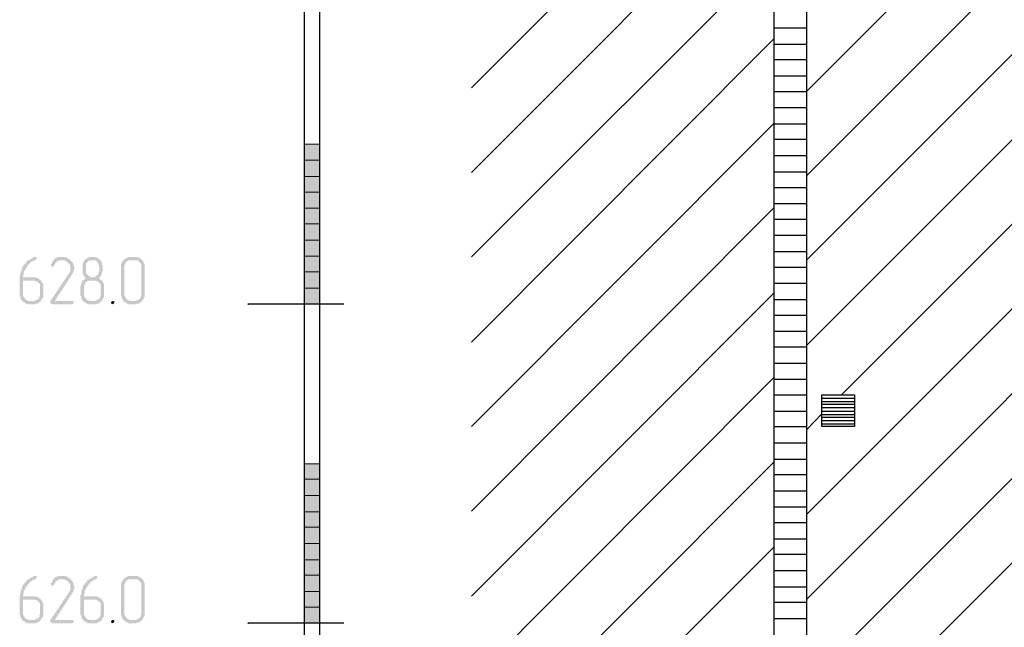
# Model space of a CAD drawing. Header units: millimetres. Extents: x -93479 to 1057970, y -66333 to 172656.
# Tile 68 of 256: x 164002 to 170177, y 31671 to 35479. Entities that reach past the tile are written whole.
import ezdxf

# ---------------------------------------------------------------- set-up
doc = ezdxf.new("R2010")
doc.units = ezdxf.units.MM
doc.layers.add('PDF _Геометрия', color=7, linetype='Continuous')
doc.layers.add('PDF _Сплошная заливка', color=7, linetype='Continuous')

# ---------------------------------------------------------------- blocks, each defined once
blk = doc.blocks.new('геология2')
at = {"layer": 'PDF _Сплошная заливка', "transparency": 33554559}
for points in [[(26.5388, -16.7584), (26.5372, -16.7584), (26.5338, -16.7601), (26.5305, -16.7618), (26.5272, -16.7634), (26.5255, -16.7651), (26.5222, -16.7668), (26.5188, -16.7684), (26.5172, -16.7701), (26.5155, -16.7734), (26.5122, -16.7768), (26.5105, -16.7784), (26.5088, -16.7801), (26.5072, -16.7834), (26.5055, -16.7868), (26.5055, -16.7901), (26.5038, -16.7934), (26.5022, -16.7968), (26.5022, -16.8034), (26.5005, -16.8068), (26.5005, -16.8534), (26.5022, -16.8568), (26.5022, -16.8601), (26.5038, -16.8634), (26.5055, -16.8651), (26.5072, -16.8684), (26.5255, -16.8668), (26.5222, -16.8668), (26.5188, -16.8651), (26.5155, -16.8634), (26.5138, -16.8618), (26.5122, -16.8584), (26.5105, -16.8568), (26.5088, -16.8534), (26.5088, -16.8168), (26.5338, -16.8168), (26.5522, -16.8151), (26.5488, -16.8134), (26.5472, -16.8118), (26.5438, -16.8101), (26.5405, -16.8084), (26.5088, -16.8084), (26.5088, -16.8051), (26.5105, -16.8018), (26.5105, -16.7968), (26.5122, -16.7934), (26.5138, -16.7901), (26.5155, -16.7868), (26.5172, -16.7851), (26.5188, -16.7818), (26.5205, -16.7801), (26.5222, -16.7768), (26.5255, -16.7751), (26.5272, -16.7718), (26.5305, -16.7701), (26.5338, -16.7684), (26.5372, -16.7668), (26.5388, -16.7668), (26.5405, -16.7651), (26.5422, -16.7634), (26.5422, -16.7584)], [(26.6255, -16.7668), (26.6038, -16.7668), (26.6105, -16.7668), (26.6138, -16.7684), (26.6172, -16.7701), (26.6188, -16.7718), (26.6222, -16.7751), (26.6238, -16.7768), (26.6255, -16.7801), (26.6255, -16.7934), (26.6238, -16.7968), (26.6222, -16.7984), (26.5755, -16.8684), (26.5755, -16.8701), (26.5772, -16.8734), (26.5805, -16.8751), (26.6305, -16.8751), (26.6322, -16.8734), (26.6338, -16.8734), (26.6338, -16.8684), (26.6305, -16.8668), (26.5872, -16.8668), (26.6288, -16.8034), (26.6305, -16.8001), (26.6322, -16.7968), (26.6338, -16.7951), (26.6338, -16.7918), (26.6355, -16.7884), (26.6355, -16.7834), (26.6338, -16.7801), (26.6338, -16.7768), (26.6322, -16.7734), (26.6305, -16.7718), (26.6272, -16.7684)], [(26.6038, -16.7584), (26.5972, -16.7584), (26.5938, -16.7601), (26.5905, -16.7601), (26.5888, -16.7618), (26.5855, -16.7634), (26.5838, -16.7668), (26.5822, -16.7684), (26.5805, -16.7718), (26.5788, -16.7751), (26.5772, -16.7768), (26.5772, -16.7784), (26.5788, -16.7818), (26.5822, -16.7834), (26.5838, -16.7818), (26.5855, -16.7801), (26.5872, -16.7768), (26.5888, -16.7734), (26.5905, -16.7718), (26.5922, -16.7701), (26.5955, -16.7684), (26.5988, -16.7668), (26.6255, -16.7668), (26.6255, -16.7651), (26.6222, -16.7634), (26.6188, -16.7618), (26.6172, -16.7601), (26.6138, -16.7584), (26.6072, -16.7584)], [(26.6805, -16.7584), (26.6738, -16.7584), (26.6705, -16.7601), (26.6672, -16.7618), (26.6638, -16.7634), (26.6622, -16.7651), (26.6588, -16.7684), (26.6572, -16.7701), (26.6572, -16.7734), (26.6555, -16.7768), (26.6555, -16.7984), (26.6572, -16.8018), (26.6588, -16.8051), (26.6605, -16.8084), (26.6638, -16.8101), (26.6605, -16.8134), (26.6588, -16.8151), (26.6838, -16.8168), (26.6872, -16.8168), (26.6905, -16.8184), (26.6938, -16.8184), (26.6955, -16.8218), (26.6988, -16.8234), (26.7005, -16.8268), (26.7005, -16.8534), (26.6988, -16.8568), (26.6988, -16.8601), (26.6955, -16.8618), (26.6938, -16.8634), (26.6905, -16.8651), (26.6872, -16.8668), (26.6755, -16.8668), (26.6572, -16.8684), (26.6605, -16.8701), (26.6638, -16.8718), (26.6655, -16.8734), (26.6688, -16.8751), (26.6905, -16.8751), (26.6938, -16.8734), (26.6972, -16.8718), (26.6988, -16.8701), (26.7022, -16.8684), (26.7038, -16.8651), (26.7055, -16.8618), (26.7072, -16.8601), (26.7088, -16.8568), (26.7088, -16.8268), (26.7072, -16.8234), (26.7055, -16.8201), (26.7038, -16.8168), (26.7005, -16.8151), (26.6988, -16.8134), (26.6955, -16.8101), (26.6988, -16.8084), (26.6772, -16.8084), (26.6738, -16.8068), (26.6705, -16.8051), (26.6688, -16.8034), (26.6655, -16.8001), (26.6638, -16.7984), (26.6638, -16.7768), (26.6655, -16.7734), (26.6688, -16.7701), (26.6705, -16.7684), (26.6738, -16.7668), (26.6805, -16.7668), (26.6972, -16.7651), (26.6955, -16.7634), (26.6922, -16.7601), (26.6888, -16.7601), (26.6855, -16.7584), (26.6822, -16.7584)], [(26.6972, -16.7651), (26.6805, -16.7668), (26.6872, -16.7668), (26.6888, -16.7684), (26.6922, -16.7701), (26.6938, -16.7734), (26.6955, -16.7768), (26.6955, -16.7801), (26.6972, -16.7834), (26.6972, -16.7918), (26.6955, -16.7951), (26.6955, -16.7984), (26.6938, -16.8001), (26.6922, -16.8034), (26.6888, -16.8051), (26.6872, -16.8068), (26.6838, -16.8084), (26.6805, -16.8084), (26.6988, -16.8084), (26.7005, -16.8068), (26.7022, -16.8034), (26.7022, -16.8018), (26.7038, -16.7984), (26.7038, -16.7951), (26.7055, -16.7918), (26.7055, -16.7801), (26.7038, -16.7768), (26.7038, -16.7734), (26.7022, -16.7701), (26.7005, -16.7668)], [(26.7838, -16.7584), (26.7688, -16.7584), (26.7655, -16.7601), (26.7622, -16.7618), (26.7605, -16.7634), (26.7572, -16.7651), (26.7555, -16.7684), (26.7538, -16.7701), (26.7522, -16.7734), (26.7505, -16.7768), (26.7505, -16.8534), (26.7522, -16.8568), (26.7522, -16.8601), (26.7538, -16.8634), (26.7555, -16.8651), (26.7572, -16.8684), (26.7605, -16.8701), (26.7638, -16.8718), (26.7655, -16.8734), (26.7688, -16.8751), (26.7872, -16.8751), (26.7905, -16.8734), (26.7938, -16.8734), (26.7972, -16.8718), (26.7988, -16.8701), (26.8022, -16.8684), (26.7755, -16.8668), (26.7722, -16.8668), (26.7688, -16.8651), (26.7655, -16.8634), (26.7638, -16.8618), (26.7622, -16.8584), (26.7605, -16.8568), (26.7588, -16.8534), (26.7588, -16.7801), (26.7605, -16.7768), (26.7622, -16.7734), (26.7638, -16.7701), (26.7672, -16.7684), (26.7688, -16.7668), (26.7838, -16.7668), (26.8022, -16.7651), (26.7988, -16.7634), (26.7972, -16.7601), (26.7938, -16.7601), (26.7905, -16.7584), (26.7872, -16.7584)], [(26.8022, -16.7651), (26.7838, -16.7668), (26.7905, -16.7668), (26.7938, -16.7684), (26.7955, -16.7718), (26.7988, -16.7734), (26.8005, -16.7768), (26.8005, -16.8534), (26.7988, -16.8568), (26.7988, -16.8601), (26.7955, -16.8618), (26.7938, -16.8634), (26.7905, -16.8651), (26.7872, -16.8668), (26.7755, -16.8668), (26.8022, -16.8684), (26.8038, -16.8651), (26.8055, -16.8618), (26.8072, -16.8601), (26.8088, -16.8568), (26.8088, -16.7768), (26.8072, -16.7734), (26.8055, -16.7701), (26.8038, -16.7668)], [(26.5522, -16.8151), (26.5338, -16.8168), (26.5372, -16.8168), (26.5405, -16.8184), (26.5438, -16.8184), (26.5455, -16.8218), (26.5488, -16.8234), (26.5505, -16.8268), (26.5505, -16.8534), (26.5488, -16.8568), (26.5488, -16.8601), (26.5455, -16.8618), (26.5438, -16.8634), (26.5405, -16.8651), (26.5372, -16.8668), (26.5255, -16.8668), (26.5072, -16.8684), (26.5105, -16.8701), (26.5138, -16.8718), (26.5155, -16.8734), (26.5188, -16.8751), (26.5405, -16.8751), (26.5438, -16.8734), (26.5472, -16.8718), (26.5488, -16.8701), (26.5522, -16.8684), (26.5538, -16.8651), (26.5555, -16.8618), (26.5572, -16.8601), (26.5588, -16.8568), (26.5588, -16.8268), (26.5572, -16.8234), (26.5555, -16.8201), (26.5538, -16.8184)], [(26.6588, -16.8151), (26.6555, -16.8168), (26.6538, -16.8201), (26.6522, -16.8234), (26.6522, -16.8268), (26.6505, -16.8301), (26.6505, -16.8334), (26.6505, -16.8534), (26.6522, -16.8568), (26.6522, -16.8601), (26.6538, -16.8634), (26.6555, -16.8651), (26.6572, -16.8684), (26.6755, -16.8668), (26.6722, -16.8668), (26.6688, -16.8651), (26.6655, -16.8634), (26.6638, -16.8618), (26.6622, -16.8584), (26.6605, -16.8568), (26.6588, -16.8534), (26.6588, -16.8301), (26.6605, -16.8268), (26.6622, -16.8234), (26.6638, -16.8218), (26.6672, -16.8184), (26.6688, -16.8168), (26.6838, -16.8168)], [(26.7305, -16.8668), (26.7272, -16.8684), (26.7255, -16.8718), (26.7272, -16.8734), (26.7305, -16.8751), (26.7322, -16.8734), (26.7338, -16.8718), (26.7338, -16.8684)], [(26.5388, -17.5451), (26.5372, -17.5451), (26.5338, -17.5468), (26.5305, -17.5484), (26.5272, -17.5501), (26.5255, -17.5518), (26.5222, -17.5534), (26.5188, -17.5551), (26.5172, -17.5568), (26.5155, -17.5601), (26.5122, -17.5634), (26.5105, -17.5651), (26.5088, -17.5668), (26.5072, -17.5701), (26.5055, -17.5734), (26.5055, -17.5768), (26.5038, -17.5801), (26.5022, -17.5834), (26.5022, -17.5901), (26.5005, -17.5934), (26.5005, -17.6401), (26.5022, -17.6434), (26.5022, -17.6468), (26.5038, -17.6501), (26.5055, -17.6518), (26.5072, -17.6551), (26.5255, -17.6534), (26.5222, -17.6534), (26.5188, -17.6518), (26.5155, -17.6501), (26.5138, -17.6484), (26.5122, -17.6451), (26.5105, -17.6434), (26.5088, -17.6401), (26.5088, -17.6034), (26.5338, -17.6034), (26.5522, -17.6018), (26.5488, -17.6001), (26.5472, -17.5984), (26.5438, -17.5968), (26.5405, -17.5951), (26.5088, -17.5951), (26.5088, -17.5918), (26.5105, -17.5884), (26.5105, -17.5834), (26.5122, -17.5801), (26.5138, -17.5768), (26.5155, -17.5734), (26.5172, -17.5718), (26.5188, -17.5684), (26.5205, -17.5668), (26.5222, -17.5634), (26.5255, -17.5618), (26.5272, -17.5584), (26.5305, -17.5568), (26.5338, -17.5551), (26.5372, -17.5534), (26.5388, -17.5534), (26.5405, -17.5518), (26.5422, -17.5501), (26.5422, -17.5451)], [(26.6255, -17.5534), (26.6038, -17.5534), (26.6105, -17.5534), (26.6138, -17.5551), (26.6172, -17.5568), (26.6188, -17.5584), (26.6222, -17.5618), (26.6238, -17.5634), (26.6255, -17.5668), (26.6255, -17.5801), (26.6238, -17.5834), (26.6222, -17.5851), (26.5755, -17.6551), (26.5755, -17.6568), (26.5772, -17.6601), (26.5805, -17.6618), (26.6305, -17.6618), (26.6322, -17.6601), (26.6338, -17.6601), (26.6338, -17.6551), (26.6305, -17.6534), (26.5872, -17.6534), (26.6288, -17.5901), (26.6305, -17.5868), (26.6322, -17.5834), (26.6338, -17.5818), (26.6338, -17.5784), (26.6355, -17.5751), (26.6355, -17.5701), (26.6338, -17.5668), (26.6338, -17.5634), (26.6322, -17.5601), (26.6305, -17.5584), (26.6272, -17.5551)], [(26.6038, -17.5451), (26.5972, -17.5451), (26.5938, -17.5468), (26.5905, -17.5468), (26.5888, -17.5484), (26.5855, -17.5501), (26.5838, -17.5534), (26.5822, -17.5551), (26.5805, -17.5584), (26.5788, -17.5618), (26.5772, -17.5634), (26.5772, -17.5651), (26.5788, -17.5684), (26.5822, -17.5701), (26.5838, -17.5684), (26.5855, -17.5668), (26.5872, -17.5634), (26.5888, -17.5601), (26.5905, -17.5584), (26.5922, -17.5568), (26.5955, -17.5551), (26.5988, -17.5534), (26.6255, -17.5534), (26.6255, -17.5518), (26.6222, -17.5501), (26.6188, -17.5484), (26.6172, -17.5468), (26.6138, -17.5451), (26.6072, -17.5451)], [(26.6888, -17.5451), (26.6872, -17.5451), (26.6838, -17.5468), (26.6805, -17.5484), (26.6772, -17.5501), (26.6755, -17.5518), (26.6722, -17.5534), (26.6688, -17.5551), (26.6672, -17.5568), (26.6655, -17.5601), (26.6622, -17.5634), (26.6605, -17.5651), (26.6588, -17.5668), (26.6572, -17.5701), (26.6555, -17.5734), (26.6555, -17.5768), (26.6538, -17.5801), (26.6522, -17.5834), (26.6522, -17.5901), (26.6505, -17.5934), (26.6505, -17.6401), (26.6522, -17.6434), (26.6522, -17.6468), (26.6538, -17.6501), (26.6555, -17.6518), (26.6572, -17.6551), (26.6755, -17.6534), (26.6722, -17.6534), (26.6688, -17.6518), (26.6655, -17.6501), (26.6638, -17.6484), (26.6622, -17.6451), (26.6605, -17.6434), (26.6588, -17.6401), (26.6588, -17.6034), (26.6838, -17.6034), (26.7022, -17.6018), (26.6988, -17.6001), (26.6972, -17.5984), (26.6938, -17.5968), (26.6905, -17.5951), (26.6588, -17.5951), (26.6588, -17.5918), (26.6605, -17.5884), (26.6605, -17.5834), (26.6622, -17.5801), (26.6638, -17.5768), (26.6655, -17.5734), (26.6672, -17.5718), (26.6688, -17.5684), (26.6705, -17.5668), (26.6722, -17.5634), (26.6755, -17.5618), (26.6772, -17.5584), (26.6805, -17.5568), (26.6838, -17.5551), (26.6872, -17.5534), (26.6888, -17.5534), (26.6905, -17.5518), (26.6922, -17.5501), (26.6922, -17.5451)], [(26.7838, -17.5451), (26.7688, -17.5451), (26.7655, -17.5468), (26.7622, -17.5484), (26.7605, -17.5501), (26.7572, -17.5518), (26.7555, -17.5551), (26.7538, -17.5568), (26.7522, -17.5601), (26.7505, -17.5634), (26.7505, -17.6401), (26.7522, -17.6434), (26.7522, -17.6468), (26.7538, -17.6501), (26.7555, -17.6518), (26.7572, -17.6551), (26.7605, -17.6568), (26.7638, -17.6584), (26.7655, -17.6601), (26.7688, -17.6618), (26.7872, -17.6618), (26.7905, -17.6601), (26.7938, -17.6601), (26.7972, -17.6584), (26.7988, -17.6568), (26.8022, -17.6551), (26.7755, -17.6534), (26.7722, -17.6534), (26.7688, -17.6518), (26.7655, -17.6501), (26.7638, -17.6484), (26.7622, -17.6451), (26.7605, -17.6434), (26.7588, -17.6401), (26.7588, -17.5668), (26.7605, -17.5634), (26.7622, -17.5601), (26.7638, -17.5568), (26.7672, -17.5551), (26.7688, -17.5534), (26.7838, -17.5534), (26.8022, -17.5518), (26.7988, -17.5501), (26.7972, -17.5468), (26.7938, -17.5468), (26.7905, -17.5451), (26.7872, -17.5451)], [(26.8022, -17.5518), (26.7838, -17.5534), (26.7905, -17.5534), (26.7938, -17.5551), (26.7955, -17.5584), (26.7988, -17.5601), (26.8005, -17.5634), (26.8005, -17.6401), (26.7988, -17.6434), (26.7988, -17.6468), (26.7955, -17.6484), (26.7938, -17.6501), (26.7905, -17.6518), (26.7872, -17.6534), (26.7755, -17.6534), (26.8022, -17.6551), (26.8038, -17.6518), (26.8055, -17.6484), (26.8072, -17.6468), (26.8088, -17.6434), (26.8088, -17.5634), (26.8072, -17.5601), (26.8055, -17.5568), (26.8038, -17.5534)], [(26.5522, -17.6018), (26.5338, -17.6034), (26.5372, -17.6034), (26.5405, -17.6051), (26.5438, -17.6051), (26.5455, -17.6084), (26.5488, -17.6101), (26.5505, -17.6134), (26.5505, -17.6401), (26.5488, -17.6434), (26.5488, -17.6468), (26.5455, -17.6484), (26.5438, -17.6501), (26.5405, -17.6518), (26.5372, -17.6534), (26.5255, -17.6534), (26.5072, -17.6551), (26.5105, -17.6568), (26.5138, -17.6584), (26.5155, -17.6601), (26.5188, -17.6618), (26.5405, -17.6618), (26.5438, -17.6601), (26.5472, -17.6584), (26.5488, -17.6568), (26.5522, -17.6551), (26.5538, -17.6518), (26.5555, -17.6484), (26.5572, -17.6468), (26.5588, -17.6434), (26.5588, -17.6134), (26.5572, -17.6101), (26.5555, -17.6068), (26.5538, -17.6051)], [(26.7022, -17.6018), (26.6838, -17.6034), (26.6872, -17.6034), (26.6905, -17.6051), (26.6938, -17.6051), (26.6955, -17.6084), (26.6988, -17.6101), (26.7005, -17.6134), (26.7005, -17.6401), (26.6988, -17.6434), (26.6988, -17.6468), (26.6955, -17.6484), (26.6938, -17.6501), (26.6905, -17.6518), (26.6872, -17.6534), (26.6755, -17.6534), (26.6572, -17.6551), (26.6605, -17.6568), (26.6638, -17.6584), (26.6655, -17.6601), (26.6688, -17.6618), (26.6905, -17.6618), (26.6938, -17.6601), (26.6972, -17.6584), (26.6988, -17.6568), (26.7022, -17.6551), (26.7038, -17.6518), (26.7055, -17.6484), (26.7072, -17.6468), (26.7088, -17.6434), (26.7088, -17.6134), (26.7072, -17.6101), (26.7055, -17.6068), (26.7038, -17.6051)], [(26.7305, -17.6534), (26.7272, -17.6551), (26.7255, -17.6584), (26.7272, -17.6601), (26.7305, -17.6618), (26.7322, -17.6601), (26.7338, -17.6584), (26.7338, -17.6551)]]:
    blk.add_hatch(color=7, dxfattribs=at).paths.add_polyline_path(points)
at = {"layer": 'PDF _Геометрия', "color": 7, "lineweight": 25}
for points in [[(28.3638, -20.0901), (28.3622, -20.0901), (28.3622, -21.8618), (28.4422, -21.8618), (28.4422, -20.0901), (28.3622, -20.0901), (28.3622, -15.0518), (28.3622, -10.0518), (28.4422, -10.0518), (28.4422, -10.245)], [(28.4422, -10.0518), (28.4422, -15.0518), (28.4422, -20.0901), (28.4438, -20.0901)], [(28.3622, -16.3501), (28.4422, -16.3501), (32.6905, -12.1018)], [(28.4422, -16.5584), (32.7438, -12.2568)], [(28.4422, -16.7668), (32.9522, -12.2568)], [(28.4422, -17.3934), (33.3788, -12.4568)], [(28.4422, -17.6034), (33.3788, -12.6651)], [(28.4422, -17.8118), (33.3788, -12.8751)], [(28.4422, -18.0201), (33.3788, -13.0834)], [(27.2022, -14.5734), (27.2022, -19.6118), (27.2038, -19.6118)], [(27.2405, -14.5734), (27.2405, -19.6118), (27.2422, -19.6118)], [(27.6155, -16.3418), (28.3622, -15.5934)], [(27.6155, -16.5501), (28.3622, -15.8018)], [(27.6155, -16.7584), (28.3622, -16.0118)], [(28.3622, -16.1934), (28.4422, -16.1934)], [(27.6155, -16.9684), (28.3622, -16.2201)], [(28.3622, -16.2334), (28.4422, -16.2334)], [(28.3622, -16.2718), (28.4422, -16.2718)], [(28.4422, -16.9768), (29.1272, -16.2918)], [(28.3622, -16.3118), (28.4422, -16.3118)], [(28.5288, -17.0984), (29.2738, -16.3534)], [(28.3622, -16.3901), (28.4422, -16.3901)], [(27.6155, -17.1768), (28.3622, -16.4284)], [(28.3622, -16.4301), (28.4422, -16.4301)], [(28.3622, -16.4684), (28.4422, -16.4684)], [(28.3622, -16.5084), (28.4422, -16.5084)], [(28.3622, -16.5484), (28.4422, -16.5484)], [(28.3622, -16.5868), (28.4422, -16.5868)], [(27.6155, -17.3851), (28.3622, -16.6368)], [(28.3622, -16.6268), (28.4422, -16.6268)], [(28.3622, -16.6651), (28.4422, -16.6651)], [(28.3622, -16.7051), (28.4422, -16.7051)], [(28.3622, -16.7451), (28.4422, -16.7451)], [(28.3622, -16.7834), (28.4422, -16.7834)], [(28.3622, -16.8234), (28.4422, -16.8234)], [(27.6155, -17.5951), (28.3622, -16.8468)], [(28.3622, -16.8634), (28.4422, -16.8634)], [(27.3005, -16.8751), (27.0638, -16.8751), (27.0655, -16.8751)], [(28.3622, -16.9018), (28.4422, -16.9018)], [(28.3622, -16.9418), (28.4422, -16.9418)], [(28.3622, -16.9801), (28.4422, -16.9801)], [(28.3622, -17.0201), (28.4422, -17.0201)], [(27.6155, -17.8034), (28.3622, -17.0551)], [(28.3622, -17.0601), (28.4422, -17.0601)], [(28.3622, -17.0984), (28.4422, -17.0984)], [(28.4805, -17.1068), (28.5605, -17.1068)], [(28.4805, -17.1151), (28.5605, -17.1151)], [(28.4805, -17.1218), (28.5605, -17.1218)], [(28.4805, -17.1301), (28.5605, -17.1301)], [(28.3622, -17.1384), (28.4422, -17.1384)], [(28.4422, -17.1851), (28.4805, -17.1451)], [(28.4805, -17.1384), (28.5605, -17.1384)], [(28.4805, -17.1468), (28.5605, -17.1468)], [(28.4805, -17.1534), (28.5605, -17.1534)], [(28.3622, -17.1768), (28.4422, -17.1768)], [(28.4805, -17.1618), (28.5605, -17.1618)], [(28.4805, -17.1701), (28.5605, -17.1701)], [(28.3622, -17.2168), (28.4422, -17.2168)], [(27.6155, -18.0118), (28.3622, -17.2634)], [(28.3622, -17.2568), (28.4422, -17.2568)], [(28.3622, -17.2951), (28.4422, -17.2951)], [(28.3622, -17.3351), (28.4422, -17.3351)], [(28.3622, -17.3751), (28.4422, -17.3751)], [(28.3622, -17.4134), (28.4422, -17.4134)], [(28.3622, -17.4534), (28.4422, -17.4534)], [(27.6155, -18.2201), (28.3622, -17.4734)], [(28.3622, -17.4918), (28.4422, -17.4918)], [(28.3622, -17.5318), (28.4422, -17.5318)], [(28.3622, -17.5718), (28.4422, -17.5718)], [(28.3622, -17.6101), (28.4422, -17.6101)], [(27.3005, -17.6618), (27.0638, -17.6618), (27.0655, -17.6618)], [(28.3622, -17.6501), (28.4422, -17.6501)]]:
    blk.add_lwpolyline(points, dxfattribs=at)
at = {"layer": 'PDF _Геометрия', "color": 7, "lineweight": 5}
for points in [[(27.2022, -16.4801), (27.2405, -16.4801), (27.2022, -16.4801)], [(27.2022, -16.5201), (27.2405, -16.5201)], [(27.2022, -16.5601), (27.2405, -16.5601)], [(27.2022, -16.5984), (27.2405, -16.5984)], [(27.2022, -16.6384), (27.2405, -16.6384)], [(27.2022, -16.6768), (27.2405, -16.6768)], [(27.2022, -16.7168), (27.2405, -16.7168)], [(27.2022, -16.7568), (27.2405, -16.7568)], [(27.2022, -16.7951), (27.2405, -16.7951)], [(27.2022, -16.8351), (27.2405, -16.8351)], [(27.2022, -16.8751), (27.2405, -16.8751)], [(27.2022, -17.2684), (27.2405, -17.2684), (27.2022, -17.2684)], [(27.2022, -17.3068), (27.2405, -17.3068)], [(27.2022, -17.3468), (27.2405, -17.3468)], [(27.2022, -17.3868), (27.2405, -17.3868)], [(27.2022, -17.4251), (27.2405, -17.4251)], [(27.2022, -17.4651), (27.2405, -17.4651)], [(27.2022, -17.5051), (27.2405, -17.5051)], [(27.2022, -17.5434), (27.2405, -17.5434)], [(27.2022, -17.5834), (27.2405, -17.5834)], [(27.2022, -17.6218), (27.2405, -17.6218)], [(27.2022, -17.6618), (27.2405, -17.6618)]]:
    blk.add_lwpolyline(points, dxfattribs=at)
at = {"layer": 'PDF _Геометрия', "color": 7, "lineweight": 25}
blk.add_lwpolyline([(28.4805, -17.1768), (28.4805, -17.0984), (28.5605, -17.0984), (28.5605, -17.1768)], close=True, dxfattribs=at)
at = {"layer": 'PDF _Сплошная заливка', "color": 7, "lineweight": 5, "transparency": 33554559}
for points in [[(27.2022, -16.5201), (27.2405, -16.5201), (27.2022, -16.4801)], [(27.2405, -16.5201), (27.2022, -16.4801), (27.2405, -16.4801)], [(27.2022, -16.5601), (27.2405, -16.5601), (27.2022, -16.5201)], [(27.2405, -16.5601), (27.2022, -16.5201), (27.2405, -16.5201)], [(27.2022, -16.5984), (27.2405, -16.5984), (27.2022, -16.5601)], [(27.2405, -16.5984), (27.2022, -16.5601), (27.2405, -16.5601)], [(27.2022, -16.6384), (27.2405, -16.6384), (27.2022, -16.5984)], [(27.2405, -16.6384), (27.2022, -16.5984), (27.2405, -16.5984)], [(27.2022, -16.6768), (27.2405, -16.6768), (27.2022, -16.6384)], [(27.2405, -16.6768), (27.2022, -16.6384), (27.2405, -16.6384)], [(27.2022, -16.7168), (27.2405, -16.7168), (27.2022, -16.6768)], [(27.2405, -16.7168), (27.2022, -16.6768), (27.2405, -16.6768)], [(27.2022, -16.7568), (27.2405, -16.7568), (27.2022, -16.7168)], [(27.2405, -16.7568), (27.2022, -16.7168), (27.2405, -16.7168)], [(27.2022, -16.7951), (27.2405, -16.7951), (27.2022, -16.7568)], [(27.2405, -16.7951), (27.2022, -16.7568), (27.2405, -16.7568)], [(27.2022, -16.8351), (27.2405, -16.8351), (27.2022, -16.7951)], [(27.2405, -16.8351), (27.2022, -16.7951), (27.2405, -16.7951)], [(27.2022, -16.8751), (27.2405, -16.8751), (27.2022, -16.8351)], [(27.2405, -16.8751), (27.2022, -16.8351), (27.2405, -16.8351)], [(27.2022, -17.3068), (27.2405, -17.3068), (27.2022, -17.2684)], [(27.2405, -17.3068), (27.2022, -17.2684), (27.2405, -17.2684)], [(27.2022, -17.3468), (27.2405, -17.3468), (27.2022, -17.3068)], [(27.2405, -17.3468), (27.2022, -17.3068), (27.2405, -17.3068)], [(27.2022, -17.3868), (27.2405, -17.3868), (27.2022, -17.3468)], [(27.2405, -17.3868), (27.2022, -17.3468), (27.2405, -17.3468)], [(27.2022, -17.4251), (27.2405, -17.4251), (27.2022, -17.3868)], [(27.2405, -17.4251), (27.2022, -17.3868), (27.2405, -17.3868)], [(27.2022, -17.4651), (27.2405, -17.4651), (27.2022, -17.4251)], [(27.2405, -17.4651), (27.2022, -17.4251), (27.2405, -17.4251)], [(27.2022, -17.5051), (27.2405, -17.5051), (27.2022, -17.4651)], [(27.2405, -17.5051), (27.2022, -17.4651), (27.2405, -17.4651)], [(27.2022, -17.5434), (27.2405, -17.5434), (27.2022, -17.5051)], [(27.2405, -17.5434), (27.2022, -17.5051), (27.2405, -17.5051)], [(27.2022, -17.5834), (27.2405, -17.5834), (27.2022, -17.5434)], [(27.2405, -17.5834), (27.2022, -17.5434), (27.2405, -17.5434)], [(27.2022, -17.6218), (27.2405, -17.6218), (27.2022, -17.5834)], [(27.2405, -17.6218), (27.2022, -17.5834), (27.2405, -17.5834)], [(27.2022, -17.6618), (27.2405, -17.6618), (27.2022, -17.6218)], [(27.2405, -17.6618), (27.2022, -17.6218), (27.2405, -17.6218)]]:
    blk.add_solid(points, dxfattribs=at)

msp = doc.modelspace()

# ---------------------------------------------------------------- block references
at = {"color": 7, "xscale": 2541.29606099, "yscale": 2541.29606099, "zscale": 2541.29606099}
msp.add_blockref('геология2', (96656.3, 76580.5), dxfattribs=at)

doc.saveas('drawing.dxf')
